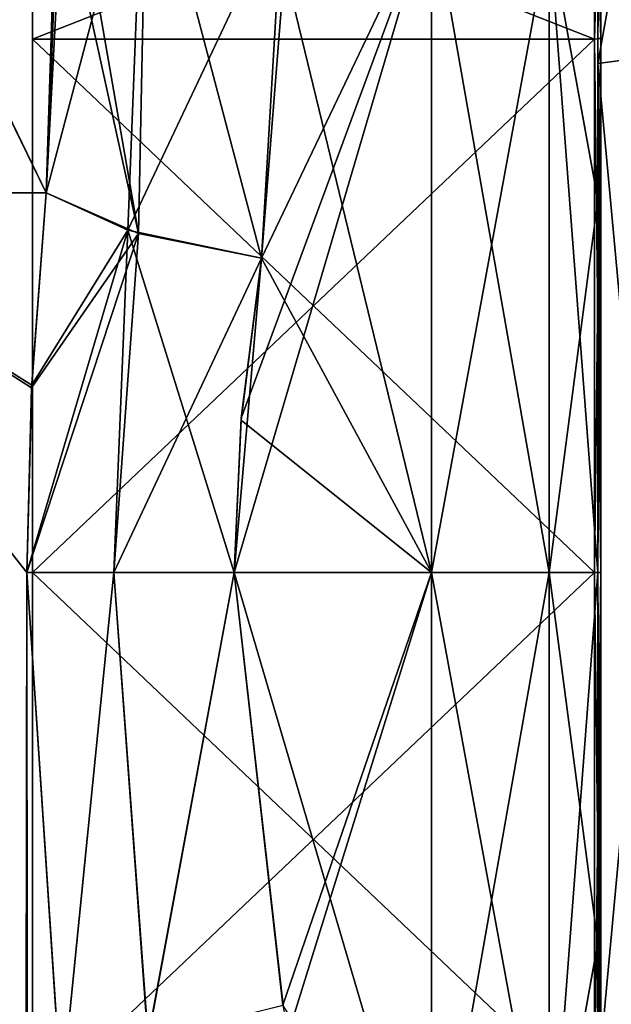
# Model space of a CAD drawing. Extents: x -23 to 1160, y -1799 to -1.
# Tile 212 of 216: x 1138 to 1150, y -37 to -16. Entities that reach past the tile are written whole.
import ezdxf

# ---------------------------------------------------------------- set-up
doc = ezdxf.new("R2010")
doc.units = 0
doc.header["$LTSCALE"] = 72.282644
for name, color, linetype in [('1751', 7, 'CONTINUOUS'), ('1752', 7, 'CONTINUOUS'), ('1753', 7, 'CONTINUOUS'), ('1754', 7, 'CONTINUOUS'), ('1755', 7, 'CONTINUOUS'), ('1756', 7, 'CONTINUOUS'), ('1757', 7, 'CONTINUOUS'), ('1759', 7, 'CONTINUOUS'), ('1760', 7, 'CONTINUOUS'), ('1795', 7, 'CONTINUOUS'), ('1796', 7, 'CONTINUOUS'), ('1800', 7, 'CONTINUOUS'), ('1801', 7, 'CONTINUOUS'), ('1802', 7, 'CONTINUOUS'), ('1804', 7, 'CONTINUOUS'), ('2593', 7, 'CONTINUOUS'), ('2594', 7, 'CONTINUOUS'), ('2595', 7, 'CONTINUOUS'), ('2596', 7, 'CONTINUOUS'), ('2599', 7, 'CONTINUOUS'), ('2600', 7, 'CONTINUOUS'), ('2603', 7, 'CONTINUOUS'), ('2604', 7, 'CONTINUOUS'), ('2775', 7, 'CONTINUOUS'), ('2776', 7, 'CONTINUOUS')]:
    doc.layers.add(name, color=color, linetype=linetype)

msp = doc.modelspace()

# ---------------------------------------------------------------- linework, layer by layer
at = {"layer": '1751', "linetype": 'CONTINUOUS'}
for points in [[(1150, -13.49, -14.479), (1150, -13.498, 14.487), (1150, -20.146, -18.933), (1150, -13.49, -14.479)], [(1150, -13.498, 14.487), (1150, -20.151, 18.934), (1150, -20.146, -18.933), (1150, -13.498, 14.487)], [(1150, -20.151, 18.934), (1150, -28, 20.5), (1150, -20.146, -18.933), (1150, -20.151, 18.934)], [(1150, -20.146, -18.933), (1150, -28, 20.5), (1150, -28, -20.5), (1150, -20.146, -18.933)], [(1150, -28, -20.5), (1150, -28, 20.5), (1150, -35.792, 18.957), (1150, -28, -20.5)], [(1150, -35.799, -18.954), (1150, -28, -20.5), (1150, -35.792, 18.957), (1150, -35.799, -18.954)], [(1150, -42.48, 14.508), (1150, -35.799, -18.954), (1150, -35.792, 18.957), (1150, -42.48, 14.508)], [(1150, -42.483, -14.505), (1150, -35.799, -18.954), (1150, -42.48, 14.508), (1150, -42.483, -14.505)]]:
    msp.add_3dface(points, dxfattribs=at)
at = {"layer": '1752', "linetype": 'CONTINUOUS'}
for points in [[(1146.5, -28, 24), (1146.5, -13.88, 19.407), (1142.347, -28, 24), (1146.5, -28, 24)], [(1142.347, -28, 24), (1146.5, -13.88, 19.407), (1142.494, -24.747, 23.779), (1142.347, -28, 24)], [(1146.5, -13.88, 19.407), (1142.92, -21.379, 23.069), (1142.494, -24.747, 23.779), (1146.5, -13.88, 19.407)], [(1143.365, -13.895, 19.418), (1142.92, -21.379, 23.069), (1146.5, -13.88, 19.407), (1143.365, -13.895, 19.418)], [(1146.5, -28, -24), (1143.401, -15.248, -20.332), (1146.5, -13.877, -19.404), (1146.5, -28, -24)], [(1142.92, -21.379, -23.069), (1143.401, -15.248, -20.332), (1146.5, -28, -24), (1142.92, -21.379, -23.069)], [(1142.489, -24.788, -23.784), (1142.92, -21.379, -23.069), (1146.5, -28, -24), (1142.489, -24.788, -23.784)], [(1142.347, -28, -24), (1142.489, -24.788, -23.784), (1146.5, -28, -24), (1142.347, -28, -24)]]:
    msp.add_3dface(points, dxfattribs=at)
at = {"layer": '1753', "linetype": 'CONTINUOUS'}
for points in [[(1142.347, -28, -24), (1146.5, -28, -24), (1146.5, -42.103, -19.419), (1142.347, -28, -24)], [(1143.374, -37.118, -22.201), (1142.347, -28, -24), (1146.5, -42.103, -19.419), (1143.374, -37.118, -22.201)], [(1146.5, -28, 24), (1142.347, -28, 24), (1143.372, -37.11, 22.204), (1146.5, -28, 24)], [(1143.482, -37.713, 21.947), (1146.5, -28, 24), (1143.372, -37.11, 22.204), (1143.482, -37.713, 21.947)], [(1146.5, -28, 24), (1143.482, -37.713, 21.947), (1146.5, -42.099, 19.422), (1146.5, -28, 24)]]:
    msp.add_3dface(points, dxfattribs=at)
at = {"layer": '1754', "linetype": 'CONTINUOUS'}
for points in [[(1150, -13.49, -14.479), (1150, -20.146, -18.933), (1148.975, -14.496, -18.587), (1150, -13.49, -14.479)], [(1150, -20.151, 18.934), (1150, -13.498, 14.487), (1148.975, -14.496, 18.587), (1150, -20.151, 18.934)], [(1146.5, -28, -24), (1146.5, -13.877, -19.404), (1148.975, -28, -22.975), (1146.5, -28, -24)], [(1148.975, -28, -22.975), (1146.5, -13.877, -19.404), (1148.975, -14.496, -18.587), (1148.975, -28, -22.975)], [(1146.5, -13.88, 19.407), (1146.5, -28, 24), (1148.975, -14.496, 18.587), (1146.5, -13.88, 19.407)], [(1146.5, -28, 24), (1148.975, -28, 22.975), (1148.975, -14.496, 18.587), (1146.5, -28, 24)], [(1148.975, -28, 22.975), (1150, -20.151, 18.934), (1148.975, -14.496, 18.587), (1148.975, -28, 22.975)], [(1150, -20.146, -18.933), (1150, -28, -20.5), (1148.975, -14.496, -18.587), (1150, -20.146, -18.933)], [(1150, -28, -20.5), (1148.975, -28, -22.975), (1148.975, -14.496, -18.587), (1150, -28, -20.5)], [(1150, -28, 20.5), (1150, -20.151, 18.934), (1148.975, -28, 22.975), (1150, -28, 20.5)]]:
    msp.add_3dface(points, dxfattribs=at)
at = {"layer": '1755', "linetype": 'CONTINUOUS'}
for points in [[(1146.5, -42.103, -19.419), (1146.5, -28, -24), (1148.975, -41.504, -18.587), (1146.5, -42.103, -19.419)], [(1146.5, -28, -24), (1148.975, -28, -22.975), (1148.975, -41.504, -18.587), (1146.5, -28, -24)], [(1146.5, -28, 24), (1146.5, -42.099, 19.422), (1148.975, -28, 22.975), (1146.5, -28, 24)], [(1146.5, -42.099, 19.422), (1148.975, -41.504, 18.587), (1148.975, -28, 22.975), (1146.5, -42.099, 19.422)], [(1150, -35.792, 18.957), (1150, -28, 20.5), (1148.975, -41.504, 18.587), (1150, -35.792, 18.957)], [(1148.975, -41.504, 18.587), (1150, -28, 20.5), (1148.975, -28, 22.975), (1148.975, -41.504, 18.587)], [(1150, -28, -20.5), (1150, -35.799, -18.954), (1148.975, -28, -22.975), (1150, -28, -20.5)], [(1148.975, -28, -22.975), (1150, -35.799, -18.954), (1148.975, -41.504, -18.587), (1148.975, -28, -22.975)], [(1150, -42.48, 14.508), (1150, -35.792, 18.957), (1148.975, -41.504, 18.587), (1150, -42.48, 14.508)], [(1150, -35.799, -18.954), (1150, -42.483, -14.505), (1148.975, -41.504, -18.587), (1150, -35.799, -18.954)]]:
    msp.add_3dface(points, dxfattribs=at)
at = {"layer": '1756', "linetype": 'CONTINUOUS'}
for points in [[(1137.976, -28, -26.571), (1135.795, -1716.55, -29.333), (1131.67, -20, -32.115), (1137.976, -28, -26.571)], [(1138.079, -24.109, -26.384), (1137.976, -28, -26.571), (1131.67, -20, -32.115), (1138.079, -24.109, -26.384)], [(1138.386, -20.003, -25.768), (1138.079, -24.109, -26.384), (1131.67, -20, -32.115), (1138.386, -20.003, -25.768)], [(1138.706, -39.014, -25.014), (1135.795, -1716.55, -29.333), (1137.976, -28, -26.571), (1138.706, -39.014, -25.014)]]:
    msp.add_3dface(points, dxfattribs=at)
at = {"layer": '1757', "linetype": 'CONTINUOUS'}
for points in [[(1138.386, -20.003, -25.768), (1131.67, -20, -32.115), (1131.824, -6.53, -26.474), (1138.386, -20.003, -25.768)], [(1138.386, -20.003, -25.768), (1131.824, -6.53, -26.474), (1138.665, -11.281, -21.417), (1138.386, -20.003, -25.768)], [(1138.386, -20.003, -25.768), (1138.665, -11.281, -21.417), (1138.729, -13.561, -23.072), (1138.386, -20.003, -25.768)]]:
    msp.add_3dface(points, dxfattribs=at)
at = {"layer": '1759', "linetype": 'CONTINUOUS'}
for points in [[(1131.67, -20, 32.115), (1138.386, -20.004, 25.768), (1131.875, -6.545, 26.459), (1131.67, -20, 32.115)], [(1131.875, -6.545, 26.459), (1138.386, -20.004, 25.768), (1138.675, -11.469, 21.573), (1131.875, -6.545, 26.459)], [(1138.675, -11.469, 21.573), (1138.386, -20.004, 25.768), (1138.704, -12.137, 22.093), (1138.675, -11.469, 21.573)]]:
    msp.add_3dface(points, dxfattribs=at)
at = {"layer": '1760', "linetype": 'CONTINUOUS'}
for points in [[(1131.67, -20, 32.115), (1135.795, -1716.55, 29.333), (1137.976, -28, 26.571), (1131.67, -20, 32.115)], [(1138.386, -20.004, 25.768), (1131.67, -20, 32.115), (1138.082, -24.05, 26.377), (1138.386, -20.004, 25.768)], [(1138.082, -24.05, 26.377), (1131.67, -20, 32.115), (1137.976, -28, 26.571), (1138.082, -24.05, 26.377)], [(1135.795, -1716.55, 29.333), (1139.55, -1716.55, 20.5), (1137.976, -28, 26.571), (1135.795, -1716.55, 29.333)], [(1137.976, -28, 26.571), (1139.55, -1716.55, 20.5), (1138.705, -39.005, 25.017), (1137.976, -28, 26.571)]]:
    msp.add_3dface(points, dxfattribs=at)
at = {"layer": '1795', "linetype": 'CONTINUOUS'}
for points in [[(1138.386, -20.004, 25.768), (1138.082, -24.05, 26.377), (1140.107, -20.789, 23.818), (1138.386, -20.004, 25.768)], [(1138.082, -24.05, 26.377), (1137.976, -28, 26.571), (1140.107, -20.789, 23.818), (1138.082, -24.05, 26.377)], [(1140.107, -20.789, 23.818), (1137.976, -28, 26.571), (1139.812, -28, 24.691), (1140.107, -20.789, 23.818)], [(1142.347, -28, 24), (1140.107, -20.789, 23.818), (1139.812, -28, 24.691), (1142.347, -28, 24)], [(1142.347, -28, 24), (1142.92, -21.379, 23.069), (1140.107, -20.789, 23.818), (1142.347, -28, 24)], [(1142.92, -21.379, 23.069), (1142.347, -28, 24), (1142.494, -24.747, 23.779), (1142.92, -21.379, 23.069)]]:
    msp.add_3dface(points, dxfattribs=at)
at = {"layer": '1796', "linetype": 'CONTINUOUS'}
for points in [[(1137.976, -28, 26.571), (1138.705, -39.005, 25.017), (1139.812, -28, 24.691), (1137.976, -28, 26.571)], [(1138.705, -39.005, 25.017), (1140.528, -37.815, 22.889), (1139.812, -28, 24.691), (1138.705, -39.005, 25.017)], [(1140.528, -37.815, 22.889), (1142.347, -28, 24), (1139.812, -28, 24.691), (1140.528, -37.815, 22.889)], [(1143.372, -37.11, 22.204), (1142.347, -28, 24), (1140.528, -37.815, 22.889), (1143.372, -37.11, 22.204)]]:
    msp.add_3dface(points, dxfattribs=at)
at = {"layer": '1800', "linetype": 'CONTINUOUS'}
for points in [[(1138.706, -39.014, -25.014), (1137.976, -28, -26.571), (1139.812, -28, -24.691), (1138.706, -39.014, -25.014)], [(1138.706, -39.014, -25.014), (1139.812, -28, -24.691), (1140.53, -37.815, -22.888), (1138.706, -39.014, -25.014)], [(1139.812, -28, -24.691), (1142.347, -28, -24), (1140.53, -37.815, -22.888), (1139.812, -28, -24.691)], [(1142.347, -28, -24), (1143.374, -37.118, -22.201), (1140.53, -37.815, -22.888), (1142.347, -28, -24)]]:
    msp.add_3dface(points, dxfattribs=at)
at = {"layer": '1801', "linetype": 'CONTINUOUS'}
for points in [[(1138.079, -24.109, -26.384), (1138.386, -20.003, -25.768), (1140.327, -20.856, -23.687), (1138.079, -24.109, -26.384)], [(1137.976, -28, -26.571), (1138.079, -24.109, -26.384), (1140.327, -20.856, -23.687), (1137.976, -28, -26.571)], [(1137.976, -28, -26.571), (1140.327, -20.856, -23.687), (1139.812, -28, -24.691), (1137.976, -28, -26.571)], [(1140.327, -20.856, -23.687), (1142.92, -21.379, -23.069), (1139.812, -28, -24.691), (1140.327, -20.856, -23.687)], [(1142.92, -21.379, -23.069), (1142.347, -28, -24), (1139.812, -28, -24.691), (1142.92, -21.379, -23.069)], [(1142.92, -21.379, -23.069), (1142.489, -24.788, -23.784), (1142.347, -28, -24), (1142.92, -21.379, -23.069)]]:
    msp.add_3dface(points, dxfattribs=at)
at = {"layer": '1802', "linetype": 'CONTINUOUS'}
for points in [[(1138.729, -13.561, -23.072), (1138.665, -11.281, -21.417), (1140.327, -20.856, -23.687), (1138.729, -13.561, -23.072)], [(1138.665, -11.281, -21.417), (1140.506, -12.234, -19.195), (1140.327, -20.856, -23.687), (1138.665, -11.281, -21.417)], [(1140.506, -12.234, -19.195), (1142.92, -21.379, -23.069), (1140.327, -20.856, -23.687), (1140.506, -12.234, -19.195)], [(1143.401, -15.248, -20.332), (1142.92, -21.379, -23.069), (1140.506, -12.234, -19.195), (1143.401, -15.248, -20.332)], [(1138.386, -20.003, -25.768), (1138.729, -13.561, -23.072), (1140.327, -20.856, -23.687), (1138.386, -20.003, -25.768)]]:
    msp.add_3dface(points, dxfattribs=at)
at = {"layer": '1804', "linetype": 'CONTINUOUS'}
for points in [[(1138.704, -12.137, 22.093), (1138.386, -20.004, 25.768), (1140.443, -12.213, 19.233), (1138.704, -12.137, 22.093)], [(1138.386, -20.004, 25.768), (1140.107, -20.789, 23.818), (1140.443, -12.213, 19.233), (1138.386, -20.004, 25.768)], [(1140.107, -20.789, 23.818), (1143.365, -13.895, 19.418), (1140.443, -12.213, 19.233), (1140.107, -20.789, 23.818)], [(1142.92, -21.379, 23.069), (1143.365, -13.895, 19.418), (1140.107, -20.789, 23.818), (1142.92, -21.379, 23.069)]]:
    msp.add_3dface(points, dxfattribs=at)
at = {"layer": '2593', "linetype": 'CONTINUOUS'}
for points in [[(1150, -12.098), (1150, -16.756, 11.244), (1150, -6.556), (1150, -12.098)], [(1150, -6.556), (1150, -16.756, 11.244), (1150, -17.279, 18.571), (1150, -6.556)], [(1150, -17.279, -18.571), (1150, -12.098), (1150, -6.556), (1150, -17.279, -18.571)], [(1150, -16.756, -11.244), (1150, -12.098), (1150, -17.279, -18.571), (1150, -16.756, -11.244)], [(1150, -16.756, 11.244), (1150, -28, 15.902), (1150, -17.279, 18.571), (1150, -16.756, 11.244)], [(1150, -28, -15.902), (1150, -16.756, -11.244), (1150, -17.279, -18.571), (1150, -28, -15.902)], [(1150, -17.279, 18.571), (1150, -28, 15.902), (1150, -38.721, 18.571), (1150, -17.279, 18.571)], [(1150, -38.721, -18.571), (1150, -28, -15.902), (1150, -17.279, -18.571), (1150, -38.721, -18.571)], [(1150, -28, 15.902), (1150, -39.244, 11.244), (1150, -38.721, 18.571), (1150, -28, 15.902)], [(1150, -39.244, -11.244), (1150, -28, -15.902), (1150, -38.721, -18.571), (1150, -39.244, -11.244)]]:
    msp.add_3dface(points, dxfattribs=at)
at = {"layer": '2594', "linetype": 'CONTINUOUS'}
for points in [[(1138.1, -12.115), (1138.1, -16.768, -11.232), (1138.1, -43.885), (1138.1, -12.115)], [(1138.1, -12.115), (1138.1, -43.885), (1138.1, -39.232, 11.232), (1138.1, -12.115)], [(1138.1, -12.115), (1138.1, -39.232, 11.232), (1138.1, -16.768, 11.232), (1138.1, -12.115)], [(1138.1, -16.768, -11.232), (1138.1, -28, -15.885), (1138.1, -39.232, -11.232), (1138.1, -16.768, -11.232)], [(1138.1, -16.768, -11.232), (1138.1, -39.232, -11.232), (1138.1, -43.885), (1138.1, -16.768, -11.232)], [(1138.1, -39.232, 11.232), (1138.1, -28, 15.885), (1138.1, -16.768, 11.232), (1138.1, -39.232, 11.232)]]:
    msp.add_3dface(points, dxfattribs=at)
at = {"layer": '2595', "linetype": 'CONTINUOUS'}
for points in [[(1138.1, -16.768, -11.232), (1138.1, -12.115), (1149.934, -16.768, -11.232), (1138.1, -16.768, -11.232)], [(1149.934, -16.768, -11.232), (1138.1, -12.115), (1149.934, -12.115), (1149.934, -16.768, -11.232)], [(1138.1, -28, -15.885), (1138.1, -16.768, -11.232), (1149.934, -28, -15.885), (1138.1, -28, -15.885)], [(1149.934, -28, -15.885), (1138.1, -16.768, -11.232), (1149.934, -16.768, -11.232), (1149.934, -28, -15.885)], [(1138.1, -39.232, -11.232), (1138.1, -28, -15.885), (1149.934, -39.232, -11.232), (1138.1, -39.232, -11.232)], [(1149.934, -39.232, -11.232), (1138.1, -28, -15.885), (1149.934, -28, -15.885), (1149.934, -39.232, -11.232)]]:
    msp.add_3dface(points, dxfattribs=at)
at = {"layer": '2596', "linetype": 'CONTINUOUS'}
for points in [[(1149.934, -12.115), (1138.1, -12.115), (1138.1, -16.768, 11.232), (1149.934, -12.115)], [(1149.934, -12.115), (1138.1, -16.768, 11.232), (1149.934, -16.768, 11.232), (1149.934, -12.115)], [(1138.1, -16.768, 11.232), (1138.1, -28, 15.885), (1149.934, -16.768, 11.232), (1138.1, -16.768, 11.232)], [(1149.934, -16.768, 11.232), (1138.1, -28, 15.885), (1149.934, -28, 15.885), (1149.934, -16.768, 11.232)], [(1138.1, -28, 15.885), (1138.1, -39.232, 11.232), (1149.934, -28, 15.885), (1138.1, -28, 15.885)], [(1149.934, -28, 15.885), (1138.1, -39.232, 11.232), (1149.934, -39.232, 11.232), (1149.934, -28, 15.885)]]:
    msp.add_3dface(points, dxfattribs=at)
at = {"layer": '2599', "linetype": 'CONTINUOUS'}
for points in [[(1152.009, -17.015, -19.026), (1150, -6.556), (1152.009, -6.03, 0), (1152.009, -17.015, -19.026)], [(1150, -17.279, -18.571), (1150, -6.556), (1152.009, -17.015, -19.026), (1150, -17.279, -18.571)], [(1152.009, -38.985, -19.026), (1150, -17.279, -18.571), (1152.009, -17.015, -19.026), (1152.009, -38.985, -19.026)], [(1150, -38.721, -18.571), (1150, -17.279, -18.571), (1152.009, -38.985, -19.026), (1150, -38.721, -18.571)]]:
    msp.add_3dface(points, dxfattribs=at)
at = {"layer": '2600', "linetype": 'CONTINUOUS'}
for points in [[(1150, -6.556), (1150, -17.279, 18.571), (1152.009, -6.03, 0), (1150, -6.556)], [(1152.009, -6.03, 0), (1150, -17.279, 18.571), (1152.009, -17.015, 19.026), (1152.009, -6.03, 0)], [(1150, -17.279, 18.571), (1150, -38.721, 18.571), (1152.009, -17.015, 19.026), (1150, -17.279, 18.571)], [(1152.009, -17.015, 19.026), (1150, -38.721, 18.571), (1152.009, -38.985, 19.026), (1152.009, -17.015, 19.026)]]:
    msp.add_3dface(points, dxfattribs=at)
at = {"layer": '2603', "linetype": 'CONTINUOUS'}
for points in [[(1149.934, -16.768, 11.232), (1150.064, -12.098), (1149.999, -12.111), (1149.934, -16.768, 11.232)], [(1150.064, -12.098), (1149.934, -16.768, 11.232), (1150.064, -16.756, 11.244), (1150.064, -12.098)], [(1149.934, -12.115), (1149.934, -16.768, 11.232), (1149.999, -12.111), (1149.934, -12.115)], [(1149.934, -16.768, 11.232), (1149.934, -28, 15.885), (1150.064, -16.756, 11.244), (1149.934, -16.768, 11.232)], [(1150.064, -16.756, 11.244), (1149.934, -28, 15.885), (1150.064, -28, 15.902), (1150.064, -16.756, 11.244)], [(1149.934, -28, 15.885), (1149.934, -39.232, 11.232), (1150.064, -28, 15.902), (1149.934, -28, 15.885)], [(1150.064, -28, 15.902), (1149.934, -39.232, 11.232), (1150.064, -39.244, 11.244), (1150.064, -28, 15.902)]]:
    msp.add_3dface(points, dxfattribs=at)
at = {"layer": '2604', "linetype": 'CONTINUOUS'}
for points in [[(1149.934, -12.115), (1149.999, -12.111), (1150.064, -16.756, -11.244), (1149.934, -12.115)], [(1149.934, -16.768, -11.232), (1149.934, -12.115), (1150.064, -16.756, -11.244), (1149.934, -16.768, -11.232)], [(1149.999, -12.111), (1150.064, -12.098), (1150.064, -16.756, -11.244), (1149.999, -12.111)], [(1150.064, -28, -15.902), (1149.934, -16.768, -11.232), (1150.064, -16.756, -11.244), (1150.064, -28, -15.902)], [(1149.934, -28, -15.885), (1149.934, -16.768, -11.232), (1150.064, -28, -15.902), (1149.934, -28, -15.885)], [(1149.934, -39.232, -11.232), (1149.934, -28, -15.885), (1150.064, -39.244, -11.244), (1149.934, -39.232, -11.232)], [(1150.064, -39.244, -11.244), (1149.934, -28, -15.885), (1150.064, -28, -15.902), (1150.064, -39.244, -11.244)]]:
    msp.add_3dface(points, dxfattribs=at)
at = {"layer": '2775', "linetype": 'CONTINUOUS'}
for points in [[(1150, -12.098), (1150, -16.756, -11.244), (1150.064, -12.098), (1150, -12.098)], [(1150.064, -12.098), (1150, -16.756, -11.244), (1150.064, -16.756, -11.244), (1150.064, -12.098)], [(1150, -16.756, -11.244), (1150, -28, -15.902), (1150.064, -16.756, -11.244), (1150, -16.756, -11.244)], [(1150, -28, -15.902), (1150.064, -28, -15.902), (1150.064, -16.756, -11.244), (1150, -28, -15.902)], [(1150, -28, -15.902), (1150, -39.244, -11.244), (1150.064, -28, -15.902), (1150, -28, -15.902)], [(1150, -39.244, -11.244), (1150.064, -39.244, -11.244), (1150.064, -28, -15.902), (1150, -39.244, -11.244)]]:
    msp.add_3dface(points, dxfattribs=at)
at = {"layer": '2776', "linetype": 'CONTINUOUS'}
for points in [[(1150, -16.756, 11.244), (1150, -12.098), (1150.064, -16.756, 11.244), (1150, -16.756, 11.244)], [(1150, -12.098), (1150.064, -12.098), (1150.064, -16.756, 11.244), (1150, -12.098)], [(1150, -28, 15.902), (1150, -16.756, 11.244), (1150.064, -28, 15.902), (1150, -28, 15.902)], [(1150, -16.756, 11.244), (1150.064, -16.756, 11.244), (1150.064, -28, 15.902), (1150, -16.756, 11.244)], [(1150, -39.244, 11.244), (1150, -28, 15.902), (1150.064, -39.244, 11.244), (1150, -39.244, 11.244)], [(1150, -28, 15.902), (1150.064, -28, 15.902), (1150.064, -39.244, 11.244), (1150, -28, 15.902)]]:
    msp.add_3dface(points, dxfattribs=at)

doc.saveas('drawing.dxf')
